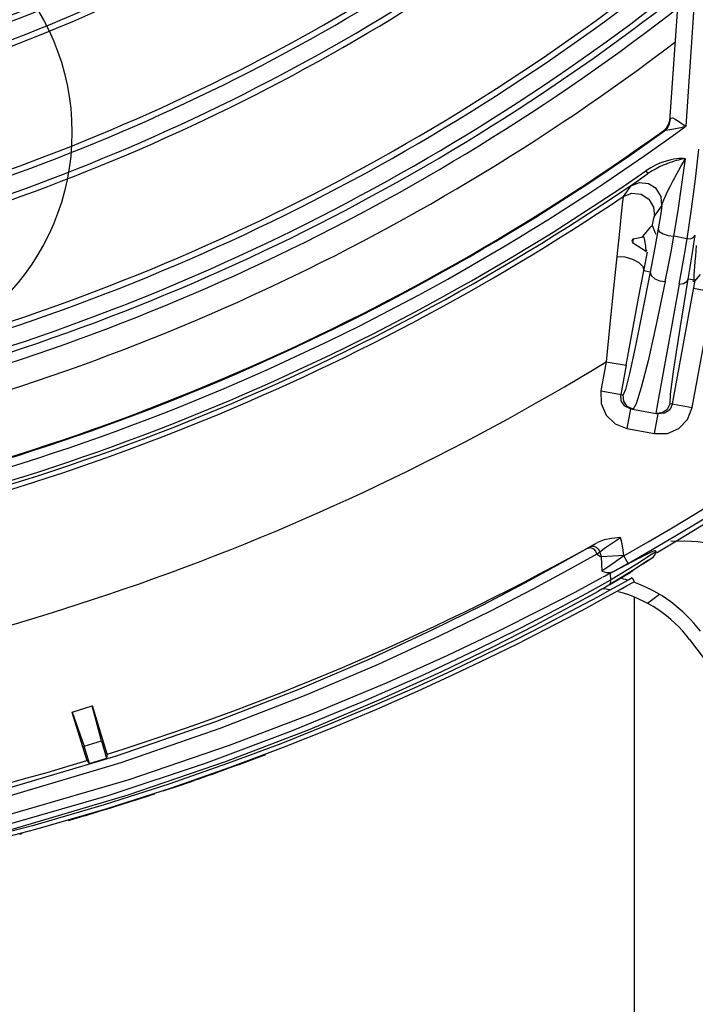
# Model space of a CAD drawing. Extents: x 40.7 to 137.4, y -250.8 to -221.5.
# Tile 138 of 256: x 61.6982 to 61.7555, y -240.3029 to -240.2194. Entities that reach past the tile are written whole.
import ezdxf

# ---------------------------------------------------------------- set-up
doc = ezdxf.new("R2010")
doc.units = 0
doc.header["$MEASUREMENT"] = 0
doc.layers.get('0').update_dxf_attribs({"linetype": 'CONTINUOUS'})
doc.layers.add('I-LIN_CHANADA', color=1, linetype='CONTINUOUS')

msp = doc.modelspace()

# ---------------------------------------------------------------- linework, layer by layer
at = {"color": 155}
for p, q in [((61.75328414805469, -240.2279825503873), (61.75410582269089, -240.2163953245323)), ((61.75545490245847, -240.2166097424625), (61.75463879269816, -240.2284145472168)), ((61.75320097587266, -240.2283137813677), (61.75328420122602, -240.2279824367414)), ((61.75320980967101, -240.2282312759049), (61.7532729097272, -240.2279797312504)), ((61.75326293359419, -240.2282251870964), (61.75332199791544, -240.2278429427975)), ((61.75329122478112, -240.2279431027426), (61.75328414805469, -240.2279825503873)), ((61.75279145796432, -240.2287628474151), (61.75278249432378, -240.228845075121)), ((61.75392653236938, -240.2285851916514), (61.75426769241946, -240.2285124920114)), ((61.75426769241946, -240.2285124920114), (61.75464095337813, -240.228414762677)), ((61.7543396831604, -240.2282023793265), (61.75464095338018, -240.228414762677)), ((61.75127098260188, -240.2321916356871), (61.75143937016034, -240.2324341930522)), ((61.75048685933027, -240.2331115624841), (61.75143936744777, -240.2324341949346)), ((61.74997147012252, -240.2334927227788), (61.74933983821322, -240.2343726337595)), ((61.7519823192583, -240.2360516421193), (61.75262293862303, -240.2351575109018)), ((61.75511539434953, -240.2354334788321), (61.75475006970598, -240.2379632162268)), ((61.75166758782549, -240.2369361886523), (61.75095025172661, -240.2377905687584)), ((61.75183883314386, -240.2369260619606), (61.75171845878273, -240.2369057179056)), ((61.7500920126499, -240.2380751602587), (61.75007851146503, -240.2381550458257)), ((61.7501851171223, -240.2379765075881), (61.75013402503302, -240.2382788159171)), ((61.7501851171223, -240.2379765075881), (61.75103356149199, -240.2377820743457)), ((61.75097686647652, -240.2377950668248), (61.75095025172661, -240.2377905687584)), ((61.75100905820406, -240.2377722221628), (61.75095029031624, -240.2377906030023)), ((61.75102075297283, -240.237773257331), (61.75100905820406, -240.2377722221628)), ((61.75106213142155, -240.2377945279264), (61.75102075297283, -240.237773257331)), ((61.75103356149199, -240.2377820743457), (61.75103761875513, -240.2377819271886)), ((61.75475006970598, -240.2379632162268), (61.75364389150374, -240.2377400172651)), ((61.75013402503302, -240.2382788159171), (61.75132063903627, -240.2390229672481)), ((61.75108157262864, -240.2406857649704), (61.75138689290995, -240.2390839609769)), ((61.75163420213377, -240.2407867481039), (61.75108157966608, -240.2406857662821)), ((61.75541887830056, -240.2414783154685), (61.75485611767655, -240.2413754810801)), ((61.75540501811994, -240.2415541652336), (61.75588819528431, -240.240976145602)), ((61.75352062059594, -240.2519657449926), (61.75543618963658, -240.2414814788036)), ((61.75523386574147, -240.2415257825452), (61.7552554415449, -240.2415517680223)), ((61.7552553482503, -240.241551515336), (61.75537572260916, -240.241571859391)), ((61.75698967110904, -240.2424880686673), (61.75530862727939, -240.24218088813)), ((61.75520163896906, -240.252273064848), (61.75698967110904, -240.2424880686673)), ((61.74789979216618, -240.2483813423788), (61.74744756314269, -240.2508561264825)), ((61.74789979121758, -240.2483813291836), (61.74958083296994, -240.2486885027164)), ((61.74958083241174, -240.248688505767), (61.74912862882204, -240.2511631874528)), ((61.74744758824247, -240.2508560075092), (61.74934822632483, -240.2512033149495)), ((61.74917212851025, -240.251698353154), (61.74912862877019, -240.2511631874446)), ((61.74938948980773, -240.2517324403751), (61.74934822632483, -240.2512033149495)), ((61.75245804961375, -240.2508523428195), (61.75220235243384, -240.2522659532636)), ((61.74947762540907, -240.2521403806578), (61.74917212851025, -240.251698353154)), ((61.74996355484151, -240.2523706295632), (61.74947762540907, -240.2521403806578)), ((61.75045266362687, -240.2519508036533), (61.75018293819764, -240.2524101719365)), ((61.75220235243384, -240.2522659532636), (61.75211090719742, -240.2527630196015)), ((61.75331807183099, -240.251928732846), (61.75520166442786, -240.2522729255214)), ((61.74996355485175, -240.2523706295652), (61.7496563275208, -240.2540519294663)), ((61.74996355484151, -240.2523706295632), (61.75231263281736, -240.2527998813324)), ((61.75200540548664, -240.2544811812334), (61.75231263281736, -240.2527998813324)), ((61.75284858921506, -240.2527563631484), (61.75231263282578, -240.2527998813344)), ((61.74965645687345, -240.2540519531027), (61.75200526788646, -240.2544811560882))]:
    msp.add_line(p, q, dxfattribs=at)
at = {"color": 6, "linetype": 'Continuous'}
for p, q in [((61.74634260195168, -240.2641863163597), (61.74694728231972, -240.2638343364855)), ((61.74694728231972, -240.2638343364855), (61.74717281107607, -240.2637041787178)), ((61.74711261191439, -240.2646953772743), (61.74471143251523, -240.2660390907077)), ((61.74699764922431, -240.2644428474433), (61.74711261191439, -240.2646953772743)), ((61.74711257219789, -240.2646952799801), (61.74727200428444, -240.2645681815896)), ((61.74727200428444, -240.2645681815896), (61.74734490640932, -240.2645079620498)), ((61.74942027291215, -240.2648238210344), (61.74746364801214, -240.2649265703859)), ((61.74942027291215, -240.2648238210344), (61.74868211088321, -240.2653600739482)), ((61.74939682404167, -240.2648464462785), (61.7493382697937, -240.2643524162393)), ((61.75175107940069, -240.264741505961), (61.75050731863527, -240.2655638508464)), ((61.75061624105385, -240.2650699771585), (61.75178494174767, -240.2644800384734)), ((61.75209533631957, -240.2645000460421), (61.75175107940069, -240.264741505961)), ((61.75178494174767, -240.2644800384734), (61.75208882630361, -240.2643760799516)), ((61.75189624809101, -240.2649194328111), (61.75204534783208, -240.2647419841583)), ((61.75204534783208, -240.2647419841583), (61.7520952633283, -240.2645000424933)), ((61.75209045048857, -240.2644070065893), (61.75209667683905, -240.2645255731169)), ((61.74746364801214, -240.2649265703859), (61.74752847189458, -240.266160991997)), ((61.74868211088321, -240.2653600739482), (61.74804491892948, -240.2658079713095)), ((61.75050731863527, -240.2655638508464), (61.74826852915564, -240.2668982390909)), ((61.74856716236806, -240.266150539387), (61.75061624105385, -240.2650699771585)), ((61.74974963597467, -240.2654892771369), (61.74938793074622, -240.2648522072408)), ((61.75147672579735, -240.2652191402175), (61.75025218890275, -240.2660432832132)), ((61.75100777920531, -240.2655344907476), (61.75137937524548, -240.2652874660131)), ((61.75137937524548, -240.2652874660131), (61.75189506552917, -240.2649202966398)), ((61.74804491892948, -240.2658079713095), (61.74752847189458, -240.266160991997)), ((61.75025218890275, -240.2660432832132), (61.7481114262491, -240.2673444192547)), ((61.74820674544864, -240.2672869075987), (61.749919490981, -240.2662551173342)), ((61.74823843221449, -240.2663251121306), (61.74856716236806, -240.266150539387)), ((61.74823843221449, -240.2663251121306), (61.74826852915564, -240.2668982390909)), ((61.74841735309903, -240.2671480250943), (61.74999063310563, -240.2662106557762)), ((61.74972038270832, -240.2663734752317), (61.74841745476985, -240.2671485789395)), ((61.74894699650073, -240.2659406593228), (61.74856941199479, -240.2661499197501)), ((61.74999063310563, -240.2662106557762), (61.75015602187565, -240.2661007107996)), ((61.74526476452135, -240.2679210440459), (61.74759604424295, -240.2666695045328)), ((61.74826852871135, -240.2668982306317), (61.74621863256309, -240.2680303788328)), ((61.7481115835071, -240.2673446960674), (61.74782455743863, -240.2675096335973)), ((61.74980484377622, -240.2668759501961), (61.74889371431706, -240.2673832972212)), ((61.75009205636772, -240.2667173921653), (61.74980484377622, -240.2668759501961)), ((61.75009205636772, -240.2667173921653), (61.75027248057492, -240.267036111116)), ((61.74484210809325, -240.2691574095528), (61.74725234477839, -240.2678330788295)), ((61.74816029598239, -240.2677887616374), (61.74720286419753, -240.268313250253)), ((61.74753620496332, -240.2676734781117), (61.74723795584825, -240.2678415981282)), ((61.74740806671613, -240.2686185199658), (61.74836033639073, -240.2680967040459)), ((61.74782455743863, -240.2675096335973), (61.74753620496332, -240.2676734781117)), ((61.74889371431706, -240.2673832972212), (61.74816029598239, -240.2677887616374)), ((61.74836033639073, -240.2680967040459), (61.7490871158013, -240.2676948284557)), ((61.7490871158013, -240.2676948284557), (61.74962221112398, -240.2673971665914)), ((61.75241797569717, -240.2681182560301), (61.75141001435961, -240.2688778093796)), ((61.7461865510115, -240.2692796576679), (61.74740806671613, -240.2686185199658)), ((61.75496012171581, -240.2719373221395), (61.77389876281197, -240.2970697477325)), ((61.70257881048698, -240.278106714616), (61.70383320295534, -240.282208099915)), ((61.70260937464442, -240.2780973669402), (61.70429939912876, -240.2775804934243)), ((61.70260937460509, -240.278097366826), (61.7036140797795, -240.2809816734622)), ((61.70507994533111, -240.2805333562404), (61.70429939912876, -240.2775804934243)), ((61.70558210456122, -240.281665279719), (61.7043299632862, -240.2775711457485)), ((61.7036140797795, -240.2809816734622), (61.70507994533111, -240.2805333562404)), ((61.70507994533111, -240.2805333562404), (61.70552707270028, -240.2819953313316)), ((61.70406307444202, -240.2824497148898), (61.7036140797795, -240.2809816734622)), ((61.72029971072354, -240.2807772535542), (61.71576336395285, -240.2824719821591)), ((61.70406307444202, -240.2824497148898), (61.70383320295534, -240.282208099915)), ((61.70558210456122, -240.281665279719), (61.70552707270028, -240.2819953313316)), ((61.71576336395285, -240.2824719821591), (61.7107877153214, -240.2842048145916)), ((61.71102500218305, -240.2845115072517), (61.71599652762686, -240.2827771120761)), ((61.7107877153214, -240.2842048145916), (61.70531377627, -240.2859625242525)), ((61.70556534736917, -240.2862683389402), (61.71102500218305, -240.2845115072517)), ((61.7076212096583, -240.2856609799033), (61.70795204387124, -240.2855569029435)), ((61.70795540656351, -240.2855676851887), (61.70870129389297, -240.2853251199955)), ((61.70531377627, -240.2859625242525), (61.69923743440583, -240.2877356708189)), ((61.69951060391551, -240.2880400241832), (61.70556534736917, -240.2862683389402)), ((61.69923743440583, -240.2877356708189), (61.69245424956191, -240.2894991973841)), ((61.69274341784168, -240.2898056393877), (61.69951060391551, -240.2880400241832))]:
    msp.add_line(p, q, dxfattribs=at)
at = {"color": 5}
msp.add_line((61.75028712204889, -240.3719544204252), (61.75028712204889, -240.2683473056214), dxfattribs=at)
at = {"color": 155}
for points in [[(61.753322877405, -240.2278430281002), (61.7533044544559, -240.2278963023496), (61.75329122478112, -240.2279431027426)], [(61.75332199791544, -240.2278429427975), (61.75339901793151, -240.2277298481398), (61.75354557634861, -240.2277137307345), (61.75376061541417, -240.2278073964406)], [(61.75376061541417, -240.2278073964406), (61.75403507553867, -240.2279847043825), (61.7543396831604, -240.2282023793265)], [(61.75278249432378, -240.228845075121), (61.75302927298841, -240.228608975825), (61.75320097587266, -240.2283137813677)], [(61.75278249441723, -240.2288450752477), (61.75278898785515, -240.2288423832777), (61.75280755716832, -240.22883095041), (61.75283650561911, -240.2288119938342)], [(61.75279145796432, -240.2287628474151), (61.75303818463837, -240.2285266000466), (61.75320980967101, -240.2282312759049)], [(61.75283650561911, -240.2288119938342), (61.75295505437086, -240.2287560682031), (61.75312616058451, -240.2287171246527)], [(61.75283650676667, -240.2288119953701), (61.75308665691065, -240.2285657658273), (61.75326293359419, -240.2282251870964)], [(61.75312616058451, -240.2287171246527), (61.75361981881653, -240.2286397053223), (61.75392653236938, -240.2285851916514)], [(61.75573564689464, -240.2303580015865), (61.75544385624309, -240.2328982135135), (61.75511539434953, -240.2354334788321)], [(61.75461978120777, -240.2311670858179), (61.75445771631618, -240.2311575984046), (61.754279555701, -240.2311544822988), (61.75408391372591, -240.2311617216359), (61.75386881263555, -240.2311809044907), (61.75363239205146, -240.231214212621), (61.75337293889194, -240.2312644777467), (61.7530891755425, -240.2313352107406), (61.75277976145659, -240.2314306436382), (61.75244301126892, -240.2315564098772), (61.75207821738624, -240.2317193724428), (61.75168628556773, -240.2319279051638), (61.75126979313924, -240.2321916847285)], [(61.75462168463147, -240.2311672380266), (61.75435265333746, -240.2312155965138), (61.75420039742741, -240.2312467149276), (61.75403528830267, -240.2312843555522), (61.75385658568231, -240.2313295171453), (61.75366307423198, -240.2313835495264), (61.75345335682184, -240.2314481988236), (61.75322611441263, -240.231525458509), (61.75298026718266, -240.2316176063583), (61.75271528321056, -240.231727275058), (61.75243111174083, -240.2318575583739), (61.75212481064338, -240.23201382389), (61.75179247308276, -240.232204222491), (61.75143936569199, -240.2324341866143)], [(61.75262294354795, -240.2351576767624), (61.75268132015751, -240.2349453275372), (61.75278510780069, -240.2346687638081), (61.75292574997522, -240.234339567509), (61.75310167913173, -240.2339591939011), (61.75331641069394, -240.2335202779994), (61.75357609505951, -240.2330148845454), (61.75388069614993, -240.2324472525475), (61.75422999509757, -240.2318253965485), (61.75462162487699, -240.2311672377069)], [(61.75364389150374, -240.2377400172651), (61.75399734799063, -240.2355533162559), (61.7543226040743, -240.2333622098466), (61.75461978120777, -240.2311670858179)], [(61.74997087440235, -240.2334928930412), (61.75003521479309, -240.233439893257), (61.75020456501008, -240.233314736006), (61.75048685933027, -240.2331115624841)], [(61.75262293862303, -240.2351575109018), (61.75255644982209, -240.234374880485), (61.75214737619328, -240.2337050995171), (61.75148565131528, -240.2332897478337), (61.75070469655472, -240.2332125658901), (61.74997147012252, -240.2334927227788)], [(61.74933955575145, -240.2343726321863), (61.74927796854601, -240.2347971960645), (61.74916758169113, -240.2358468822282), (61.74902046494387, -240.2373368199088), (61.74880388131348, -240.2394602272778)], [(61.74933983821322, -240.2343726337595), (61.75007092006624, -240.2340972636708), (61.7508512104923, -240.234177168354), (61.75151349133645, -240.2345964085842), (61.75192004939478, -240.2352693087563), (61.7519823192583, -240.2360516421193)], [(61.7526227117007, -240.2351575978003), (61.75251905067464, -240.2358084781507), (61.75241270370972, -240.2364602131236), (61.75230365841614, -240.2371127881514)], [(61.75179516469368, -240.2369174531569), (61.75187814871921, -240.2364965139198), (61.75194202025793, -240.2361998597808), (61.75198209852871, -240.2360517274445)], [(61.75230365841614, -240.2371127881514), (61.75208351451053, -240.238381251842), (61.75185976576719, -240.2396074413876), (61.75163418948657, -240.2407867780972)], [(61.75166758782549, -240.2369361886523), (61.7517132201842, -240.2369048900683), (61.75171882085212, -240.2369052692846)], [(61.75187464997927, -240.2369675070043), (61.75186946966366, -240.2369556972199), (61.7518386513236, -240.2369255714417)], [(61.75213170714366, -240.2376070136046), (61.7520582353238, -240.2374289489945), (61.751963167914, -240.2371922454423), (61.75187466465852, -240.2369675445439)], [(61.75230368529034, -240.237112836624), (61.75240149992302, -240.2373377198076), (61.75272369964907, -240.2375491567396), (61.75316472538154, -240.2376891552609), (61.75364491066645, -240.2377398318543)], [(61.75133192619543, -240.2390049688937), (61.75129902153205, -240.238896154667), (61.75127168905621, -240.2387582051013), (61.75124784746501, -240.2385982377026), (61.75122463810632, -240.2384238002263), (61.7512008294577, -240.2382515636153), (61.75117408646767, -240.238091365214), (61.75114269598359, -240.2379569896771), (61.75110642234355, -240.2378578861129), (61.75106213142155, -240.2377945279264)], [(61.75290882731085, -240.2415936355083), (61.75315891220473, -240.2403503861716), (61.75340464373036, -240.2390641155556), (61.75364490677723, -240.2377400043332)], [(61.75409345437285, -240.2418100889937), (61.75431478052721, -240.2405671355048), (61.75453441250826, -240.2392830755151), (61.75475128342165, -240.2379631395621)], [(61.75475128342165, -240.2379631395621), (61.75509512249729, -240.2379223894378), (61.75534261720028, -240.2378185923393), (61.75545500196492, -240.2376641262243)], [(61.75485595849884, -240.2413754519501), (61.75505543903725, -240.2401837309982), (61.75525575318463, -240.2389450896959), (61.75545519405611, -240.2376641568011)], [(61.75554093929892, -240.2385335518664), (61.75545844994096, -240.2394451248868), (61.75541924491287, -240.2398894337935), (61.75538486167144, -240.2403050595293), (61.75535747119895, -240.2406792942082), (61.75533909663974, -240.2410003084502), (61.75533167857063, -240.2412567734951), (61.75533651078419, -240.2414411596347), (61.75535462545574, -240.2415471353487), (61.75537572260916, -240.241571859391)], [(61.74880388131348, -240.2394602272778), (61.74852640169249, -240.2421338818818), (61.74821605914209, -240.2451985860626), (61.74789978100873, -240.2483813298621)], [(61.74880382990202, -240.2394601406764), (61.74947089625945, -240.2394971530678), (61.75012404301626, -240.2396746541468), (61.75066135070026, -240.2399637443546), (61.75099883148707, -240.2403192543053), (61.75108158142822, -240.2406857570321)], [(61.75163420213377, -240.2407867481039), (61.75095556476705, -240.2442073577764), (61.75034584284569, -240.2471667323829), (61.74986356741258, -240.2493713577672), (61.74952781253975, -240.2507340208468), (61.74934822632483, -240.2512033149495)], [(61.74958083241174, -240.248688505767), (61.75012124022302, -240.2457569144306), (61.75063796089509, -240.243003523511), (61.75108157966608, -240.2406857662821)], [(61.7516343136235, -240.240786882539), (61.75170998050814, -240.2410862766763), (61.75200901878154, -240.2413609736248), (61.7524337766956, -240.2415368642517), (61.75290856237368, -240.2415933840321)], [(61.75331807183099, -240.251928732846), (61.75334205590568, -240.2511414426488), (61.75362229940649, -240.2490286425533), (61.75415908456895, -240.2455724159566), (61.75485611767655, -240.2413754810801)], [(61.75409334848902, -240.2418099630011), (61.75446658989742, -240.2417419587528), (61.75472957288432, -240.2415900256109), (61.75485612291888, -240.241375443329)], [(61.75290856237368, -240.2415933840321), (61.75214230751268, -240.2452177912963), (61.75144384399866, -240.2483061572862), (61.75087527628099, -240.2505706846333), (61.75045266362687, -240.2519508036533)], [(61.75409345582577, -240.2418100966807), (61.75343664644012, -240.2454363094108), (61.75245804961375, -240.2508523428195)], [(61.75537572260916, -240.241571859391), (61.75538675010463, -240.2415699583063), (61.75540501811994, -240.2415541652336)], [(61.74744756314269, -240.2508561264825), (61.74746629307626, -240.2519363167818), (61.74789010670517, -240.2529113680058), (61.74865238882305, -240.2536524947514), (61.74965645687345, -240.2540519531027)], [(61.7501823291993, -240.2524106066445), (61.74968364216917, -240.2521690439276), (61.74938948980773, -240.2517324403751)], [(61.75200526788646, -240.2544811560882), (61.75308572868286, -240.25446260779), (61.75406085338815, -240.2540389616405), (61.75480211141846, -240.2532768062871), (61.75520163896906, -240.252273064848)], [(61.75331807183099, -240.251928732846), (61.75307963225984, -240.2524239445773), (61.75263618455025, -240.2527230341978), (61.75211090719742, -240.2527630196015)], [(61.75352062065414, -240.2519657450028), (61.75329066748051, -240.2524509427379), (61.75284858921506, -240.2527563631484)]]:
    msp.add_lwpolyline(points, dxfattribs=at)
at = {"color": 6, "linetype": 'Continuous'}
for points in [[(61.74910083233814, -240.2633033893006), (61.74838815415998, -240.2633640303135), (61.74773506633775, -240.2634837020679), (61.74717271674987, -240.2637042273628)], [(61.74734490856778, -240.2645079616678), (61.74783892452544, -240.264145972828), (61.7484292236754, -240.2637429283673), (61.74910083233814, -240.2633033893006)], [(61.7493382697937, -240.2643524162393), (61.74924486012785, -240.2638430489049), (61.74910083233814, -240.2633033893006)], [(61.75930882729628, -240.2652144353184), (61.75886298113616, -240.2648110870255), (61.75828959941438, -240.2644329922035), (61.75757301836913, -240.2641026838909), (61.75671037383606, -240.2638422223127), (61.75570986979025, -240.2636716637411), (61.75457893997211, -240.2636011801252), (61.75337261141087, -240.2636368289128)], [(61.74634260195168, -240.2641863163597), (61.74397488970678, -240.2655328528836), (61.74102545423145, -240.2671454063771), (61.7374272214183, -240.2690244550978), (61.73310554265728, -240.2711621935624), (61.72796397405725, -240.273546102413), (61.72189062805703, -240.2761506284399), (61.71474862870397, -240.2789350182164), (61.70633111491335, -240.2818488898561), (61.69653885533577, -240.284761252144), (61.68569673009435, -240.2874130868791), (61.67430059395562, -240.2895765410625), (61.66261627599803, -240.2911513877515), (61.65076002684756, -240.2920984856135)], [(61.74634205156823, -240.2641875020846), (61.74656826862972, -240.2641492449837), (61.74680899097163, -240.2642487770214), (61.74699764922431, -240.2644428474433)], [(61.74655754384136, -240.2640610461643), (61.74677901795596, -240.2640136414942), (61.74701402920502, -240.2640857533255), (61.74721614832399, -240.264261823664), (61.74734476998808, -240.2645079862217)], [(61.74711257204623, -240.2646952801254), (61.74723612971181, -240.2647877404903), (61.74735358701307, -240.2648668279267), (61.74746364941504, -240.2649265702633)], [(61.74734490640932, -240.2645079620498), (61.74739249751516, -240.2646482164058), (61.74743283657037, -240.2647871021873), (61.74746364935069, -240.2649265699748)], [(61.74974958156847, -240.265489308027), (61.74933936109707, -240.2657210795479), (61.74894699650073, -240.2659406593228)], [(61.74471143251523, -240.2660390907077), (61.74172905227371, -240.2676489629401), (61.73809657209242, -240.2695271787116), (61.73373564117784, -240.2716680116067), (61.72855085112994, -240.2740581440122), (61.72242691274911, -240.276672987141), (61.71521813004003, -240.2794740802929), (61.706734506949, -240.2824032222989), (61.69687515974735, -240.2853297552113), (61.68594224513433, -240.2879994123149), (61.67443939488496, -240.2901789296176), (61.66268010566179, -240.2917600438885), (61.65079203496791, -240.2927080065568)], [(61.74752847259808, -240.2661609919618), (61.74791596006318, -240.2662491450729), (61.74826737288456, -240.2662482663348), (61.74857220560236, -240.2661502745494)], [(61.74824113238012, -240.266324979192), (61.74780056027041, -240.2665574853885), (61.74759790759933, -240.2666694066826)], [(61.7481114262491, -240.2673444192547), (61.7482162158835, -240.2672482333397), (61.74827673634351, -240.2670897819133), (61.74826838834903, -240.2668982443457)], [(61.74962221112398, -240.2673971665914), (61.75020238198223, -240.267073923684), (61.75027248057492, -240.267036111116)], [(61.65086591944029, -240.2941149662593), (61.66291077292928, -240.2931598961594), (61.67489319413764, -240.2915554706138), (61.68654048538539, -240.2893647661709), (61.69754170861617, -240.2867059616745), (61.70743650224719, -240.2838075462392), (61.71594650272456, -240.2809156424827), (61.72315638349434, -240.2781660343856), (61.72926894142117, -240.2756121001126), (61.73442184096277, -240.2732956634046), (61.73874187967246, -240.2712333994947), (61.74233223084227, -240.2694379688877), (61.74526476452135, -240.2679210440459)], [(61.74621863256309, -240.2680303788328), (61.74366955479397, -240.2693953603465), (61.74056514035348, -240.2710038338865), (61.73684183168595, -240.2728524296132), (61.73242515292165, -240.2749349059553), (61.72722004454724, -240.2772405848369), (61.72110977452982, -240.2797493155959), (61.71396369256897, -240.2824216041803), (61.705625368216, -240.2851955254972), (61.69587252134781, -240.2879876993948), (61.68511248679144, -240.2905236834), (61.67390384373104, -240.2925784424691), (61.66238115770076, -240.2940829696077)], [(61.74720286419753, -240.268313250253), (61.74597549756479, -240.2689772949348), (61.74442294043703, -240.2698037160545), (61.74250822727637, -240.2708020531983), (61.7402345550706, -240.2719578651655), (61.73766230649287, -240.2732270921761), (61.73481190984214, -240.2745867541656), (61.73167107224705, -240.2760290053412), (61.72822155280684, -240.2775467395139), (61.72444042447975, -240.2791323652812), (61.72029971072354, -240.2807772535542)], [(61.65093730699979, -240.2954688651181), (61.6629279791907, -240.2945145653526), (61.67495816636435, -240.2928991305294), (61.6866472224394, -240.2906831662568), (61.69762880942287, -240.2880032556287), (61.70736345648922, -240.285124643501), (61.71568969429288, -240.2822712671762), (61.72279354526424, -240.2795390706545), (61.7288412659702, -240.276988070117), (61.73396821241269, -240.2746562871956), (61.73828356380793, -240.2725673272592), (61.74188144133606, -240.270733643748), (61.74484210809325, -240.2691574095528)], [(61.71599652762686, -240.2827771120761), (61.72052744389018, -240.2810819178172), (61.72465654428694, -240.2794396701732), (61.72843352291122, -240.277854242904), (61.73188224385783, -240.2763355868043), (61.73501629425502, -240.2748954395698), (61.73785987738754, -240.2735382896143), (61.74043118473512, -240.2722689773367), (61.74271816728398, -240.2711058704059), (61.74464278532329, -240.270101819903), (61.7461865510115, -240.2692796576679)]]:
    msp.add_lwpolyline(points, dxfattribs=at)
for centre, radius, start, end in [((61.63913138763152, -240.0706578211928), 0.2233113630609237, 299.5890560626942, 338.1020136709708), ((61.63913138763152, -240.0706578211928), 0.2240439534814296, 299.5863259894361, 338.1019567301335), ((61.63913138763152, -240.0706578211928), 0.2244575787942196, 300.2350051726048, 334.8473070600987), ((61.63913138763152, -240.0706578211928), 0.2212235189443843, 287.4803186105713, 299.2342151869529), ((61.74613649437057, -240.2785863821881), 0.01220813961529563, 72.96268811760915, 76.23609089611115), ((61.74613649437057, -240.2785863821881), 0.01220813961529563, 37.00000000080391, 70.35843585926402), ((61.74613649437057, -240.2785863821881), 0.01104836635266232, 79.40974581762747, 82.33923144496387), ((61.74613649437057, -240.2785863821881), 0.01104836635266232, 37.00000000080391, 75.42422921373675), ((61.63913138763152, -240.0706578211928), 0.2212235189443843, 272.4803186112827, 287.0060444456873), ((61.63913138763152, -240.0706578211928), 0.2215218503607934, 287.0446226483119, 287.4410998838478), ((61.63913118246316, -240.0707024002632), 0.2256064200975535, 289.1055484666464, 290.7420059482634), ((61.63913115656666, -240.0707079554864), 0.2256064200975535, 288.3972175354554, 289.1021043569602), ((61.63913118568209, -240.0707017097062), 0.2256064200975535, 286.9278726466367, 287.6762995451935), ((61.63913113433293, -240.0707127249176), 0.2256064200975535, 287.9653629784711, 288.0992013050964), ((61.63913115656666, -240.0707079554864), 0.2256064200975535, 288.0944961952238, 288.2035082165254), ((61.63913117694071, -240.0707035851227), 0.2256064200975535, 286.5530905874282, 286.9280016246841), ((61.63913117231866, -240.0707045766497), 0.2256064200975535, 286.2531887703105, 286.5531634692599), ((61.63913115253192, -240.0707088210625), 0.2256064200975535, 285.1661411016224, 285.2209093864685)]:
    msp.add_arc(centre, radius, start, end, dxfattribs=at)
at = {"color": 155}
for centre, radius, start, end in [((61.63913138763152, -240.0706578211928), 0.1593775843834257, 289.8147598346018, 314.965102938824), ((61.63913138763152, -240.0706578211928), 0.1598781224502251, 289.6822064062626, 314.841093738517), ((61.63913138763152, -240.0706578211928), 0.16134316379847, 289.2937733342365, 314.4772513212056), ((61.63913138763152, -240.0706578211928), 0.1618438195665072, 289.1608980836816, 314.3526378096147), ((61.63913138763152, -240.0706578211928), 0.1715857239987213, 286.5587098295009, 311.8980705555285), ((61.63913138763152, -240.0706578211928), 0.1720862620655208, 286.4242077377, 311.7705226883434), ((61.63913138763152, -240.0706578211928), 0.1735513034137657, 286.0300991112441, 311.3964415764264), ((61.63913138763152, -240.0706578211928), 0.174051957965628, 285.8952943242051, 311.2683695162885), ((61.63913138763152, -240.0706578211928), 0.1842944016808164, 283.120207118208, 308.619611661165), ((61.63913138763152, -240.0706578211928), 0.1837938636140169, 283.2565396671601, 308.750244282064), ((61.63913138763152, -240.0706578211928), 0.186260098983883, 282.5841510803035, 308.1055036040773), ((61.63913138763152, -240.0706578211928), 0.1857594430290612, 282.7207677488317, 308.2365964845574), ((61.63913138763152, -240.0706578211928), 0.1871111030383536, 282.4418057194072, 307.9878198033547), ((61.63913138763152, -240.0706578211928), 0.1892692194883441, 281.8597820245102, 307.2914403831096), ((61.63913138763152, -240.0706578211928), 0.1955225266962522, 279.7712952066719, 306.211098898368), ((61.63913138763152, -240.0706578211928), 0.1947860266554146, 281.0343614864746, 305.7142884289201), ((61.63913138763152, -240.0706578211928), 0.1947198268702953, 281.0467770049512, 305.711968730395), ((61.63913138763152, -240.0706578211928), 0.1966411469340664, 279.70283272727, 304.7687637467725), ((61.63913138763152, -240.0706578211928), 0.1969382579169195, 279.7028181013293, 304.7690556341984), ((61.63913138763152, -240.0706578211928), 0.1973534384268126, 279.8479015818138, 303.9473457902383), ((61.75021238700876, -240.2380955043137), 0.000122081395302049, 102.9089407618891, 170.4072851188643), ((61.75019888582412, -240.2381753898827), 0.000122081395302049, 170.4072851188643, 237.9056294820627), ((61.63913138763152, -240.0706578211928), 0.2083655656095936, 277.3091362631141, 301.4670097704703)]:
    msp.add_arc(centre, radius, start, end, dxfattribs=at)
at = {"layer": 'I-LIN_CHANADA'}
msp.add_circle((61.68258523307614, -240.2289335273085), 0.02, dxfattribs=at)

doc.saveas('drawing.dxf')
